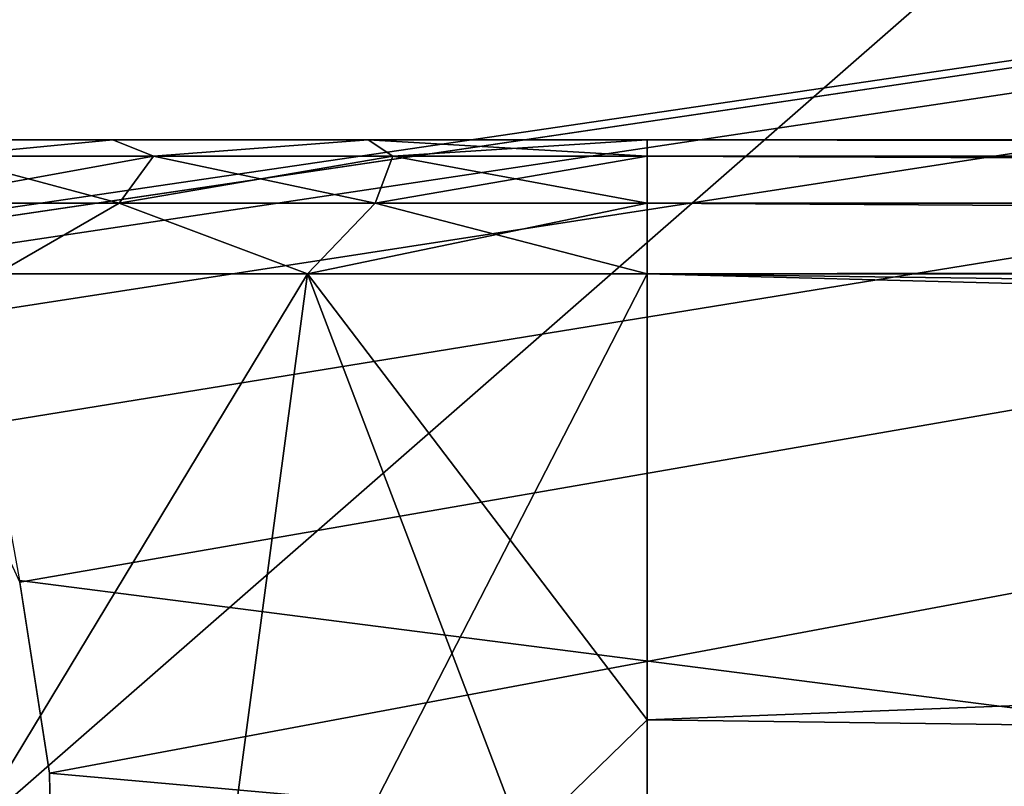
# Model space of a CAD drawing. Header units: millimetres. Extents: x -75 to 75, y -5 to 37.
# Tile 44 of 175: x -53.89 to -50.92, y 4.05 to 6.36. Entities that reach past the tile are written whole.
import ezdxf

# ---------------------------------------------------------------- set-up
doc = ezdxf.new("R2010")
doc.units = ezdxf.units.MM
doc.header["$LTSCALE"] = 101.851852
for name, color, linetype in [('106', 7, 'CONTINUOUS'), ('165', 7, 'CONTINUOUS'), ('179', 7, 'CONTINUOUS'), ('180', 7, 'CONTINUOUS'), ('183', 7, 'CONTINUOUS'), ('188', 7, 'CONTINUOUS'), ('189', 7, 'CONTINUOUS'), ('190', 7, 'CONTINUOUS'), ('195', 7, 'CONTINUOUS'), ('206', 7, 'CONTINUOUS'), ('296', 7, 'CONTINUOUS'), ('6', 7, 'CONTINUOUS'), ('8', 7, 'CONTINUOUS')]:
    doc.layers.add(name, color=color, linetype=linetype)

msp = doc.modelspace()

# ---------------------------------------------------------------- linework, layer by layer
at = {"layer": '106', "color": 251, "linetype": 'Continuous', "true_color": 0x464b4f}
for points in [[(-53.6125, 6, 15.9367), (-54.2463, 6, -41.3687), (-54.2463, 6, 15.3687), (-53.6125, 6, 15.9367)], [(-53.6125, 6, -41.9367), (-54.2463, 6, -41.3687), (-53.6125, 6, 15.9367), (-53.6125, 6, -41.9367)], [(-53.6125, 6, -41.9367), (-52.8839, 6, -40.8839), (-52.8419, 6, -42.298), (-53.6125, 6, -41.9367)], [(-53.1549, 6, -40.4783), (-52.8839, 6, -40.8839), (-53.6125, 6, -41.9367), (-53.1549, 6, -40.4783)], [(-52.8419, 6, 16.298), (-53.25, 6, -6), (-53.6125, 6, 15.9367), (-52.8419, 6, 16.298)], [(-53.25, 6, -6), (-53.6125, 6, -41.9367), (-53.6125, 6, 15.9367), (-53.25, 6, -6)], [(-53.25, 6, -6), (-53.25, 6, -40), (-53.6125, 6, -41.9367), (-53.25, 6, -6)], [(-53.25, 6, -40), (-53.1549, 6, -40.4783), (-53.6125, 6, -41.9367), (-53.25, 6, -40)], [(-53.1549, 6, -5.5217), (-53.25, 6, -6), (-52.8419, 6, 16.298), (-53.1549, 6, -5.5217)], [(-53.25, 6, -40), (-53.25, 6, -6), (-53.1549, 6, -6.4783), (-53.25, 6, -40)], [(-53.1549, 6, -39.5217), (-53.25, 6, -40), (-53.1549, 6, -6.4783), (-53.1549, 6, -39.5217)], [(-52.8839, 6, -6.8839), (-53.1549, 6, -39.5217), (-53.1549, 6, -6.4783), (-52.8839, 6, -6.8839)], [(-52.8839, 6, -5.1161), (-53.1549, 6, -5.5217), (-52.8419, 6, 16.298), (-52.8839, 6, -5.1161)], [(-52.8839, 6, -39.1161), (-53.1549, 6, -39.5217), (-52.8839, 6, -6.8839), (-52.8839, 6, -39.1161)], [(-52.8839, 6, -40.8839), (-52.4784, 6, -41.1548), (-52.8419, 6, -42.298), (-52.8839, 6, -40.8839)], [(-52.4784, 6, -7.1548), (-52.8839, 6, -39.1161), (-52.8839, 6, -6.8839), (-52.4784, 6, -7.1548)], [(-52.4784, 6, -38.8452), (-52.8839, 6, -39.1161), (-52.4784, 6, -7.1548), (-52.4784, 6, -38.8452)], [(-52.4784, 6, -4.8452), (-52.8839, 6, -5.1161), (-52.8419, 6, 16.298), (-52.4784, 6, -4.8452)], [(-52.8419, 6, -42.298), (-52, 6, -41.25), (-52, 6, -42.422), (-52.8419, 6, -42.298)], [(-52.4784, 6, -41.1548), (-52, 6, -41.25), (-52.8419, 6, -42.298), (-52.4784, 6, -41.1548)], [(-52, 6, 16.422), (-52.4784, 6, -4.8452), (-52.8419, 6, 16.298), (-52, 6, 16.422)], [(-52, 6, -7.25), (-52.4784, 6, -38.8452), (-52.4784, 6, -7.1548), (-52, 6, -7.25)], [(-52, 6, -38.75), (-52.4784, 6, -38.8452), (-52, 6, -7.25), (-52, 6, -38.75)], [(-52, 6, -4.75), (-52.4784, 6, -4.8452), (-52, 6, 16.422), (-52, 6, -4.75)], [(-11.9801, 6, 15.1532), (-52, 6, -4.75), (-52, 6, 16.422), (-11.9801, 6, 15.1532)], [(-52, 6, -4.75), (-11.9801, 6, 15.1532), (-51.5216, 6, -4.8452), (-52, 6, -4.75)], [(-11.5018, 6, 15.2483), (-11.9801, 6, 15.1532), (-52, 6, 16.422), (-11.5018, 6, 15.2483)], [(52, 6, 16.422), (-11.5018, 6, 15.2483), (-52, 6, 16.422), (52, 6, 16.422)], [(-51.5216, 6, -7.1548), (-52, 6, -38.75), (-52, 6, -7.25), (-51.5216, 6, -7.1548)], [(-51.5216, 6, -38.8452), (-52, 6, -38.75), (-51.5216, 6, -7.1548), (-51.5216, 6, -38.8452)], [(-52, 6, -41.25), (-51.5216, 6, -41.1548), (-52, 6, -42.422), (-52, 6, -41.25)], [(-51.5216, 6, -41.1548), (-51.1161, 6, -40.8839), (-52, 6, -42.422), (-51.5216, 6, -41.1548)], [(-52, 6, -42.422), (-50.8451, 6, -40.4783), (-17.3407, 6, -42.422), (-52, 6, -42.422)], [(-51.1161, 6, -40.8839), (-50.8451, 6, -40.4783), (-52, 6, -42.422), (-51.1161, 6, -40.8839)], [(-51.5216, 6, -4.8452), (-11.9801, 6, 15.1532), (-51.1161, 6, -5.1161), (-51.5216, 6, -4.8452)], [(-51.1161, 6, -6.8839), (-51.5216, 6, -38.8452), (-51.5216, 6, -7.1548), (-51.1161, 6, -6.8839)], [(-51.1161, 6, -39.1161), (-51.5216, 6, -38.8452), (-51.1161, 6, -6.8839), (-51.1161, 6, -39.1161)], [(-51.1161, 6, -5.1161), (-11.9801, 6, 15.1532), (-50.8451, 6, -5.5217), (-51.1161, 6, -5.1161)], [(-50.8451, 6, -6.4783), (-51.1161, 6, -39.1161), (-51.1161, 6, -6.8839), (-50.8451, 6, -6.4783)], [(-50.8451, 6, -39.5217), (-51.1161, 6, -39.1161), (-50.8451, 6, -6.4783), (-50.8451, 6, -39.5217)]]:
    msp.add_3dface(points, dxfattribs=at)
at = {"layer": '165', "color": 251, "linetype": 'Continuous', "true_color": 0x464b4f}
for points in [[(-21.6265, 5.4232, -93.5021), (-21.3473, 5.5791, -93.5075), (-55.2537, 12.2105, -93.7391), (-21.6265, 5.4232, -93.5021)], [(-21.896, 5.1245, -93.4916), (-21.6265, 5.4232, -93.5021), (-55.2537, 12.2105, -93.7391), (-21.896, 5.1245, -93.4916)], [(-22.1076, 4.6662, -93.4756), (-21.896, 5.1245, -93.4916), (-55.2537, 12.2105, -93.7391), (-22.1076, 4.6662, -93.4756)], [(-22.1967, 4.0893, -93.4555), (-22.1076, 4.6662, -93.4756), (-55.2537, 12.2105, -93.7391), (-22.1967, 4.0893, -93.4555)], [(-22.2194, 2.7895, -93.4101), (-22.1967, 4.0893, -93.4555), (-55.2537, 12.2105, -93.7391), (-22.2194, 2.7895, -93.4101)], [(-39.2194, 2.7895, -93.4101), (-39.1967, 4.0893, -93.4555), (-55.2537, 12.2105, -93.7391), (-39.2194, 2.7895, -93.4101)], [(-39.1967, 4.0893, -93.4555), (-39.1076, 4.6662, -93.4756), (-55.2537, 12.2105, -93.7391), (-39.1967, 4.0893, -93.4555)], [(-39.1076, 4.6662, -93.4756), (-38.896, 5.1245, -93.4916), (-55.2537, 12.2105, -93.7391), (-39.1076, 4.6662, -93.4756)], [(-38.896, 5.1245, -93.4916), (-38.6265, 5.4232, -93.5021), (-55.2537, 12.2105, -93.7391), (-38.896, 5.1245, -93.4916)], [(-38.6265, 5.4232, -93.5021), (-38.3473, 5.5791, -93.5075), (-55.2537, 12.2105, -93.7391), (-38.6265, 5.4232, -93.5021)], [(-38.3473, 5.5791, -93.5075), (-38.0838, 5.6242, -93.5091), (-55.2537, 12.2105, -93.7391), (-38.3473, 5.5791, -93.5075)], [(-37.6443, 5.5761, -93.5074), (-22.2194, 2.7895, -93.4101), (-55.2537, 12.2105, -93.7391), (-37.6443, 5.5761, -93.5074)], [(-37.9162, 5.6242, -93.5091), (-37.6443, 5.5761, -93.5074), (-55.2537, 12.2105, -93.7391), (-37.9162, 5.6242, -93.5091)], [(-38.0838, 5.6242, -93.5091), (-37.9162, 5.6242, -93.5091), (-55.2537, 12.2105, -93.7391), (-38.0838, 5.6242, -93.5091)], [(-21.3473, 5.5791, -93.5075), (-21.0838, 5.6242, -93.5091), (-55.2537, 12.2105, -93.7391), (-21.3473, 5.5791, -93.5075)], [(-21.0838, 5.6242, -93.5091), (-20.9162, 5.6242, -93.5091), (-55.2537, 12.2105, -93.7391), (-21.0838, 5.6242, -93.5091)], [(-55.2537, 12.2105, -93.7391), (-20.6443, 5.5761, -93.5074), (-10.3562, 7.4922, -93.5743), (-55.2537, 12.2105, -93.7391)], [(-20.9162, 5.6242, -93.5091), (-20.6443, 5.5761, -93.5074), (-55.2537, 12.2105, -93.7391), (-20.9162, 5.6242, -93.5091)], [(-53.8939, 4.6713, -93.4758), (-39.2194, 2.7895, -93.4101), (-55.2537, 12.2105, -93.7391), (-53.8939, 4.6713, -93.4758)], [(-53.8033, 4.0893, -93.4555), (-39.2194, 2.7895, -93.4101), (-53.8939, 4.6713, -93.4758), (-53.8033, 4.0893, -93.4555)], [(-53.7806, 2.7895, -93.4101), (-39.2194, 2.7895, -93.4101), (-53.8033, 4.0893, -93.4555), (-53.7806, 2.7895, -93.4101)]]:
    msp.add_3dface(points, dxfattribs=at)
at = {"layer": '179', "color": 251, "linetype": 'Continuous', "true_color": 0x464b4f}
for points in [[(-52, 5.5958, 17.0564), (-52, 4.2501, 17.6839), (52, 2.9042, 18.3115), (-52, 5.5958, 17.0564)], [(52, 5.5958, 17.0564), (-52, 5.5958, 17.0564), (52, 4.2501, 17.6839), (52, 5.5958, 17.0564)], [(52, 4.2501, 17.6839), (-52, 5.5958, 17.0564), (52, 2.9042, 18.3115), (52, 4.2501, 17.6839)], [(-52, 4.2501, 17.6839), (-52, 2.9042, 18.3115), (52, 2.9042, 18.3115), (-52, 4.2501, 17.6839)]]:
    msp.add_3dface(points, dxfattribs=at)
at = {"layer": '180', "color": 251, "linetype": 'Continuous', "true_color": 0x464b4f}
for points in [[(52, 6, 16.422), (-52, 6, 16.422), (-52, 5.9505, 16.6804), (52, 6, 16.422)], [(52, 5.9505, 16.6804), (52, 6, 16.422), (-52, 5.9505, 16.6804), (52, 5.9505, 16.6804)], [(52, 5.809, 16.9025), (52, 5.9505, 16.6804), (-52, 5.809, 16.9025), (52, 5.809, 16.9025)], [(-52, 5.809, 16.9025), (52, 5.9505, 16.6804), (-52, 5.9505, 16.6804), (-52, 5.809, 16.9025)], [(-52, 5.5958, 17.0564), (52, 5.5958, 17.0564), (52, 5.809, 16.9025), (-52, 5.5958, 17.0564)], [(-52, 5.5958, 17.0564), (52, 5.809, 16.9025), (-52, 5.809, 16.9025), (-52, 5.5958, 17.0564)]]:
    msp.add_3dface(points, dxfattribs=at)
at = {"layer": '183', "color": 251, "linetype": 'Continuous', "true_color": 0x464b4f}
for points in [[(-53.0248, 5.5958, 16.9055), (-53.9627, 5.5958, 16.4657), (-54.6528, 2.9042, 17.5142), (-53.0248, 5.5958, 16.9055)], [(-53.385, 2.9042, 18.1079), (-53.0248, 5.5958, 16.9055), (-54.6528, 2.9042, 17.5142), (-53.385, 2.9042, 18.1079)], [(-52, 2.9042, 18.3115), (-53.0248, 5.5958, 16.9055), (-53.385, 2.9042, 18.1079), (-52, 2.9042, 18.3115)], [(-52, 4.2501, 17.6839), (-52, 5.5958, 17.0564), (-53.0248, 5.5958, 16.9055), (-52, 4.2501, 17.6839)], [(-52, 2.9042, 18.3115), (-52, 4.2501, 17.6839), (-53.0248, 5.5958, 16.9055), (-52, 2.9042, 18.3115)]]:
    msp.add_3dface(points, dxfattribs=at)
at = {"layer": '188', "color": 251, "linetype": 'Continuous', "true_color": 0x464b4f}
for points in [[(-53.6125, 6, 15.9367), (-54.2463, 6, 15.3687), (-54.1228, 5.9505, 15.8683), (-53.6125, 6, 15.9367)], [(-53.4889, 5.9505, 16.3104), (-53.6125, 6, 15.9367), (-54.1228, 5.9505, 15.8683), (-53.4889, 5.9505, 16.3104)], [(-52.8419, 6, 16.298), (-53.6125, 6, 15.9367), (-53.4889, 5.9505, 16.3104), (-52.8419, 6, 16.298)], [(-52.7671, 5.9505, 16.5865), (-52.8419, 6, 16.298), (-53.4889, 5.9505, 16.3104), (-52.7671, 5.9505, 16.5865)], [(-52, 5.9505, 16.6804), (-52.8419, 6, 16.298), (-52.7671, 5.9505, 16.5865), (-52, 5.9505, 16.6804)], [(-52, 6, 16.422), (-52.8419, 6, 16.298), (-52, 5.9505, 16.6804), (-52, 6, 16.422)], [(-53.5929, 5.809, 16.5067), (-54.1228, 5.9505, 15.8683), (-54.271, 5.809, 16.0337), (-53.5929, 5.809, 16.5067)], [(-53.4889, 5.9505, 16.3104), (-54.1228, 5.9505, 15.8683), (-53.5929, 5.809, 16.5067), (-53.4889, 5.9505, 16.3104)], [(-52.8207, 5.809, 16.8021), (-53.4889, 5.9505, 16.3104), (-53.5929, 5.809, 16.5067), (-52.8207, 5.809, 16.8021)], [(-52.7671, 5.9505, 16.5865), (-53.4889, 5.9505, 16.3104), (-52.8207, 5.809, 16.8021), (-52.7671, 5.9505, 16.5865)], [(-52, 5.809, 16.9025), (-52.7671, 5.9505, 16.5865), (-52.8207, 5.809, 16.8021), (-52, 5.809, 16.9025)], [(-52, 5.809, 16.9025), (-52, 5.9505, 16.6804), (-52.7671, 5.9505, 16.5865), (-52, 5.809, 16.9025)], [(-53.9627, 5.5958, 16.4657), (-53.5929, 5.809, 16.5067), (-54.271, 5.809, 16.0337), (-53.9627, 5.5958, 16.4657)], [(-53.9627, 5.5958, 16.4657), (-53.0248, 5.5958, 16.9055), (-53.5929, 5.809, 16.5067), (-53.9627, 5.5958, 16.4657)], [(-53.0248, 5.5958, 16.9055), (-52.8207, 5.809, 16.8021), (-53.5929, 5.809, 16.5067), (-53.0248, 5.5958, 16.9055)], [(-53.0248, 5.5958, 16.9055), (-52, 5.5958, 17.0564), (-52.8207, 5.809, 16.8021), (-53.0248, 5.5958, 16.9055)], [(-52, 5.5958, 17.0564), (-52, 5.809, 16.9025), (-52.8207, 5.809, 16.8021), (-52, 5.5958, 17.0564)]]:
    msp.add_3dface(points, dxfattribs=at)
at = {"layer": '189', "color": 251, "linetype": 'Continuous', "true_color": 0x464b4f}
for points in [[(-54.6528, 2.9042, -43.5142), (-53.0248, 5.5958, -42.9055), (-53.385, 2.9042, -44.1079), (-54.6528, 2.9042, -43.5142)], [(-53.9627, 5.5958, -42.4657), (-53.0248, 5.5958, -42.9055), (-54.6528, 2.9042, -43.5142), (-53.9627, 5.5958, -42.4657)], [(-53.0248, 5.5958, -42.9055), (-52, 5.5958, -43.0564), (-53.385, 2.9042, -44.1079), (-53.0248, 5.5958, -42.9055)], [(-52, 5.5958, -43.0564), (-52, 4.2501, -43.6839), (-53.385, 2.9042, -44.1079), (-52, 5.5958, -43.0564)], [(-52, 4.2501, -43.6839), (-52, 2.9042, -44.3115), (-53.385, 2.9042, -44.1079), (-52, 4.2501, -43.6839)]]:
    msp.add_3dface(points, dxfattribs=at)
at = {"layer": '190', "color": 251, "linetype": 'Continuous', "true_color": 0x464b4f}
for points in [[(-52, 4.2501, -43.6839), (-52, 5.5958, -43.0564), (-17.3407, 5.5958, -43.0564), (-52, 4.2501, -43.6839)], [(-17.3972, 4.2532, -43.6825), (-52, 2.9042, -44.3115), (-17.3407, 5.5958, -43.0564), (-17.3972, 4.2532, -43.6825)], [(-52, 2.9042, -44.3115), (-52, 4.2501, -43.6839), (-17.3407, 5.5958, -43.0564), (-52, 2.9042, -44.3115)], [(-17.445, 2.9042, -44.3115), (-52, 2.9042, -44.3115), (-17.3972, 4.2532, -43.6825), (-17.445, 2.9042, -44.3115)]]:
    msp.add_3dface(points, dxfattribs=at)
at = {"layer": '195', "color": 251, "linetype": 'Continuous', "true_color": 0x464b4f}
for points in [[(-54.2463, 6, -41.3687), (-53.6125, 6, -41.9367), (-54.1228, 5.9505, -41.8683), (-54.2463, 6, -41.3687)], [(-54.1228, 5.9505, -41.8683), (-53.6125, 6, -41.9367), (-53.4889, 5.9505, -42.3104), (-54.1228, 5.9505, -41.8683)], [(-53.6125, 6, -41.9367), (-52.8419, 6, -42.298), (-53.4889, 5.9505, -42.3104), (-53.6125, 6, -41.9367)], [(-53.4889, 5.9505, -42.3104), (-52.8419, 6, -42.298), (-52.7671, 5.9505, -42.5865), (-53.4889, 5.9505, -42.3104)], [(-52.8419, 6, -42.298), (-52, 6, -42.422), (-52.7671, 5.9505, -42.5865), (-52.8419, 6, -42.298)], [(-52.7671, 5.9505, -42.5865), (-52, 6, -42.422), (-52, 5.9505, -42.6804), (-52.7671, 5.9505, -42.5865)], [(-54.1228, 5.9505, -41.8683), (-53.4889, 5.9505, -42.3104), (-54.271, 5.809, -42.0337), (-54.1228, 5.9505, -41.8683)], [(-54.271, 5.809, -42.0337), (-53.4889, 5.9505, -42.3104), (-53.5929, 5.809, -42.5067), (-54.271, 5.809, -42.0337)], [(-53.5929, 5.809, -42.5067), (-52.7671, 5.9505, -42.5865), (-52.8207, 5.809, -42.8021), (-53.5929, 5.809, -42.5067)], [(-53.4889, 5.9505, -42.3104), (-52.7671, 5.9505, -42.5865), (-53.5929, 5.809, -42.5067), (-53.4889, 5.9505, -42.3104)], [(-52.8207, 5.809, -42.8021), (-52, 5.9505, -42.6804), (-52, 5.809, -42.9025), (-52.8207, 5.809, -42.8021)], [(-52.7671, 5.9505, -42.5865), (-52, 5.9505, -42.6804), (-52.8207, 5.809, -42.8021), (-52.7671, 5.9505, -42.5865)], [(-53.9627, 5.5958, -42.4657), (-54.271, 5.809, -42.0337), (-53.5929, 5.809, -42.5067), (-53.9627, 5.5958, -42.4657)], [(-53.0248, 5.5958, -42.9055), (-53.9627, 5.5958, -42.4657), (-53.5929, 5.809, -42.5067), (-53.0248, 5.5958, -42.9055)], [(-53.0248, 5.5958, -42.9055), (-53.5929, 5.809, -42.5067), (-52.8207, 5.809, -42.8021), (-53.0248, 5.5958, -42.9055)], [(-53.0248, 5.5958, -42.9055), (-52.8207, 5.809, -42.8021), (-52, 5.809, -42.9025), (-53.0248, 5.5958, -42.9055)], [(-52, 5.5958, -43.0564), (-53.0248, 5.5958, -42.9055), (-52, 5.809, -42.9025), (-52, 5.5958, -43.0564)]]:
    msp.add_3dface(points, dxfattribs=at)
at = {"layer": '206', "color": 251, "linetype": 'Continuous', "true_color": 0x464b4f}
for points in [[(-58.5, 7.4961, 93.5745), (-10.3562, 12.2105, 93.7391), (-55.0838, 5.6242, 93.5091), (-58.5, 7.4961, 93.5745)], [(-55.0838, 5.6242, 93.5091), (-10.3562, 12.2105, 93.7391), (-54.9162, 5.6242, 93.5091), (-55.0838, 5.6242, 93.5091)], [(-54.9162, 5.6242, 93.5091), (-10.3562, 12.2105, 93.7391), (-54.6527, 5.5791, 93.5075), (-54.9162, 5.6242, 93.5091)], [(-54.6527, 5.5791, 93.5075), (-10.3562, 12.2105, 93.7391), (-54.3735, 5.4232, 93.5021), (-54.6527, 5.5791, 93.5075)], [(-54.3735, 5.4232, 93.5021), (-10.3562, 12.2105, 93.7391), (-54.104, 5.1245, 93.4916), (-54.3735, 5.4232, 93.5021)], [(-54.104, 5.1245, 93.4916), (-10.3562, 12.2105, 93.7391), (-53.8924, 4.6662, 93.4756), (-54.104, 5.1245, 93.4916)], [(-53.8924, 4.6662, 93.4756), (-10.3562, 12.2105, 93.7391), (-53.8033, 4.0893, 93.4555), (-53.8924, 4.6662, 93.4756)], [(-53.8033, 4.0893, 93.4555), (-10.3562, 12.2105, 93.7391), (-53.7806, 2.7895, 93.4101), (-53.8033, 4.0893, 93.4555)], [(-10.3562, 12.2105, 93.7391), (-38.3557, 5.5761, 93.5074), (-53.7806, 2.7895, 93.4101), (-10.3562, 12.2105, 93.7391)], [(-38.3557, 5.5761, 93.5074), (-38.6319, 5.4188, 93.5019), (-53.7806, 2.7895, 93.4101), (-38.3557, 5.5761, 93.5074)], [(-38.6319, 5.4188, 93.5019), (-38.8963, 5.1241, 93.4916), (-53.7806, 2.7895, 93.4101), (-38.6319, 5.4188, 93.5019)], [(-38.8963, 5.1241, 93.4916), (-39.1061, 4.6713, 93.4758), (-53.7806, 2.7895, 93.4101), (-38.8963, 5.1241, 93.4916)], [(-39.1061, 4.6713, 93.4758), (-39.1967, 4.0893, 93.4555), (-53.7806, 2.7895, 93.4101), (-39.1061, 4.6713, 93.4758)], [(-39.1967, 4.0893, 93.4555), (-39.2194, 2.7895, 93.4101), (-53.7806, 2.7895, 93.4101), (-39.1967, 4.0893, 93.4555)]]:
    msp.add_3dface(points, dxfattribs=at)
at = {"layer": '296', "color": 251, "linetype": 'Continuous', "true_color": 0x464b4f}
for points in [[(-52, 6, -42.422), (-17.3407, 6, -42.422), (-17.3407, 5.9645, -42.6422), (-52, 6, -42.422)], [(-52, 5.9505, -42.6804), (-52, 6, -42.422), (-17.3407, 5.9505, -42.6804), (-52, 5.9505, -42.6804)], [(-52, 6, -42.422), (-17.3407, 5.9645, -42.6422), (-17.3407, 5.9505, -42.6804), (-52, 6, -42.422)], [(-52, 5.809, -42.9025), (-52, 5.9505, -42.6804), (-17.3407, 5.8092, -42.9023), (-52, 5.809, -42.9025)], [(-52, 5.9505, -42.6804), (-17.3407, 5.9505, -42.6804), (-17.3407, 5.8227, -42.8875), (-52, 5.9505, -42.6804)], [(-52, 5.9505, -42.6804), (-17.3407, 5.8227, -42.8875), (-17.3407, 5.8092, -42.9023), (-52, 5.9505, -42.6804)], [(-17.3407, 5.5958, -43.0564), (-52, 5.809, -42.9025), (-17.3407, 5.8092, -42.9023), (-17.3407, 5.5958, -43.0564)], [(-17.3407, 5.5958, -43.0564), (-52, 5.5958, -43.0564), (-52, 5.809, -42.9025), (-17.3407, 5.5958, -43.0564)]]:
    msp.add_3dface(points, dxfattribs=at)
at = {"layer": '6', "color": 251, "linetype": 'Continuous', "true_color": 0x565d62}
for points in [[(-59.0014, 37, 105), (-58.517, 0, 104.5156), (-16.1484, 37, 105), (-59.0014, 37, 105)], [(-58.517, 0, 104.5156), (-15.8255, 0, 104.5156), (-16.1484, 37, 105), (-58.517, 0, 104.5156)]]:
    msp.add_3dface(points, dxfattribs=at)
at = {"layer": '8', "color": 251, "linetype": 'Continuous', "true_color": 0x565d62}
for points in [[(-58.517, 0, -104.5156), (-59.0014, 37, -105), (59.0014, 37, -105), (-58.517, 0, -104.5156)], [(58.517, 0, -104.5156), (-58.517, 0, -104.5156), (59.0014, 37, -105), (58.517, 0, -104.5156)]]:
    msp.add_3dface(points, dxfattribs=at)

doc.saveas('drawing.dxf')
